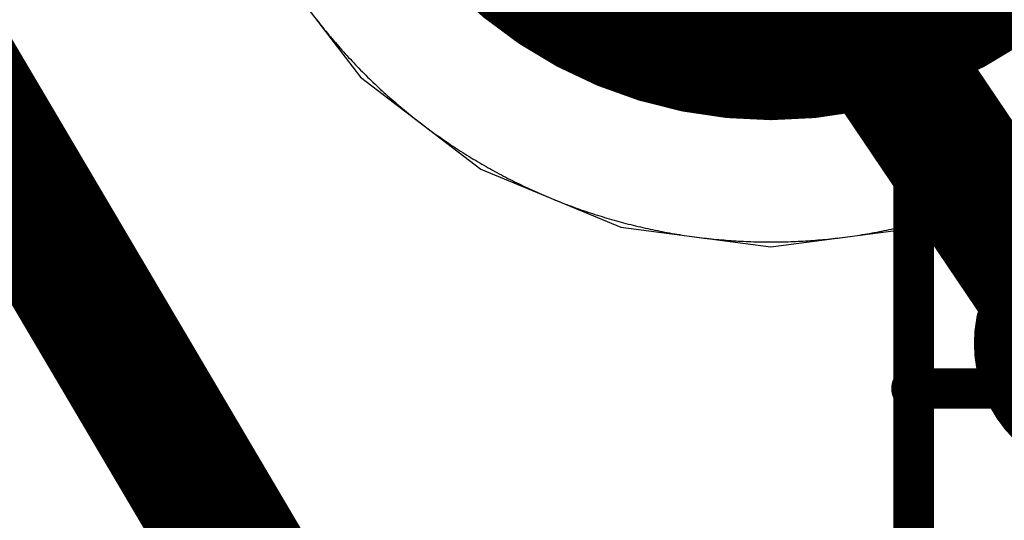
# Model space of a CAD drawing. Extents: x -1.5 to 9, y -3 to 5.
# Tile 57 of 256: x 0.1945 to 0.2672, y 2.0369 to 2.0739. Entities that reach past the tile are written whole.
import ezdxf

# ---------------------------------------------------------------- set-up
doc = ezdxf.new("R2010")
doc.units = 0
doc.layers.get('0').update_dxf_attribs({"linetype": 'CONTINUOUS'})
for name, color, linetype in [('qfn16-30-34-a_copper_signal_1', 1, 'CONTINUOUS'), ('qfn16-30-34-a_copper_signal_2', 1, 'CONTINUOUS'), ('qfn16-30-34-a_copper_signal_bot', 5, 'CONTINUOUS'), ('qfn16-30-34-a_copper_signal_top', 1, 'CONTINUOUS'), ('qfn16-30-34-a_drawing_1', 1, 'CONTINUOUS'), ('qfn16-30-34-a_mechanical_19', 1, 'CONTINUOUS'), ('qfn16-30-34-a_soldermask_bot', 1, 'CONTINUOUS'), ('qfn16-30-34-a_soldermask_top', 1, 'CONTINUOUS')]:
    doc.layers.add(name, color=color, linetype=linetype)

# ---------------------------------------------------------------- blocks, each defined once
blk = doc.blocks.new('D24')
at = {"const_width": 0.0325}
blk.add_lwpolyline([(-0.01625, 0, 1), (0.01625, 0, 1)], format="xyb", close=True, dxfattribs=at)
blk = doc.blocks.new('D29')
at = {"const_width": 0.01}
blk.add_lwpolyline([(-0.005, 0, 1), (0.005, 0, 1)], format="xyb", close=True, dxfattribs=at)
blk = doc.blocks.new('D38')
at = {"const_width": 0.0335}
blk.add_lwpolyline([(-0.01675, 0, 1), (0.01675, 0, 1)], format="xyb", close=True, dxfattribs=at)
blk = doc.blocks.new('D69')
at = {"const_width": 0.001667}
blk.add_lwpolyline([(-0.000833, 0, 1), (0.000833, 0, 1)], format="xyb", close=True, dxfattribs=at)

msp = doc.modelspace()

# ---------------------------------------------------------------- linework, layer by layer
at = {"layer": 'qfn16-30-34-a_copper_signal_1', "color": 1}
msp.add_lwpolyline([(0.216432, 2.073934), (0.216545, 2.073789), (0.216658, 2.073645), (0.216772, 2.073502), (0.216887, 2.073358), (0.217002, 2.073216), (0.217118, 2.073074), (0.217234, 2.072932), (0.217351, 2.072791), (0.217469, 2.07265), (0.217588, 2.07251), (0.217707, 2.07237), (0.217826, 2.072231), (0.217946, 2.072093), (0.218067, 2.071955), (0.218188, 2.071817), (0.21831, 2.07168), (0.218433, 2.071544), (0.218556, 2.071408), (0.218679, 2.071272), (0.218804, 2.071137), (0.218929, 2.071003), (0.219054, 2.070869), (0.21918, 2.070736), (0.219306, 2.070603), (0.219434, 2.070471), (0.219561, 2.07034), (0.21969, 2.070208), (0.219819, 2.070078), (0.219948, 2.069948), (0.220078, 2.069818), (0.220208, 2.06969), (0.220339, 2.069561), (0.220471, 2.069434), (0.220603, 2.069307), (0.220736, 2.06918), (0.220869, 2.069054), (0.221003, 2.068928), (0.221137, 2.068804), (0.221272, 2.068679), (0.221408, 2.068556), (0.221544, 2.068433), (0.22168, 2.06831), (0.221817, 2.068188), (0.221955, 2.068067), (0.222093, 2.067946), (0.222231, 2.067826), (0.22237, 2.067706), (0.22251, 2.067588), (0.22265, 2.067469), (0.222791, 2.067352), (0.222932, 2.067234), (0.223074, 2.067118), (0.223216, 2.067002), (0.223358, 2.066887), (0.223502, 2.066772), (0.223645, 2.066658), (0.223789, 2.066545), (0.223934, 2.066432), (0.224079, 2.06632), (0.224225, 2.066208), (0.224371, 2.066097), (0.224517, 2.065987), (0.224664, 2.065877), (0.224812, 2.065768), (0.22496, 2.06566), (0.225108, 2.065552), (0.225257, 2.065445), (0.225406, 2.065339), (0.225556, 2.065233), (0.225707, 2.065128), (0.225857, 2.065023), (0.226008, 2.064919), (0.22616, 2.064816), (0.226312, 2.064713), (0.226464, 2.064612), (0.226617, 2.06451), (0.226771, 2.06441), (0.226925, 2.06431), (0.227079, 2.064211), (0.227233, 2.064112), (0.227389, 2.064014), (0.227544, 2.063917), (0.2277, 2.06382), (0.227856, 2.063724), (0.228013, 2.063629), (0.22817, 2.063535), (0.228328, 2.063441), (0.228486, 2.063348), (0.228644, 2.063255), (0.228803, 2.063163), (0.228962, 2.063072), (0.229122, 2.062982), (0.229282, 2.062892), (0.229442, 2.062803), (0.229603, 2.062715), (0.229764, 2.062627), (0.229925, 2.06254), (0.230087, 2.062454), (0.230249, 2.062368), (0.230412, 2.062283), (0.230575, 2.062199), (0.230738, 2.062115), (0.230902, 2.062033), (0.231066, 2.061951), (0.23123, 2.061869), (0.231395, 2.061789), (0.23156, 2.061709), (0.231725, 2.06163), (0.231891, 2.061551), (0.232057, 2.061473), (0.232224, 2.061396), (0.23239, 2.06132), (0.232557, 2.061244), (0.232725, 2.061169), (0.232893, 2.061095), (0.233061, 2.061022), (0.233229, 2.060949), (0.233398, 2.060877), (0.233567, 2.060806), (0.233736, 2.060735), (0.233905, 2.060665), (0.234075, 2.060596), (0.234246, 2.060528), (0.234416, 2.06046), (0.234587, 2.060393), (0.234758, 2.060327), (0.234929, 2.060262), (0.235101, 2.060197), (0.235273, 2.060133), (0.235445, 2.06007), (0.235617, 2.060008), (0.23579, 2.059946), (0.235963, 2.059885), (0.236136, 2.059825), (0.23631, 2.059765), (0.236484, 2.059706), (0.236658, 2.059649), (0.236832, 2.059591), (0.237006, 2.059535), (0.237181, 2.059479), (0.237356, 2.059424), (0.237531, 2.05937), (0.237707, 2.059317), (0.237882, 2.059264), (0.238058, 2.059212), (0.238234, 2.059161), (0.238411, 2.05911), (0.238587, 2.059061), (0.238764, 2.059012), (0.238941, 2.058964), (0.239118, 2.058917), (0.239296, 2.05887), (0.239473, 2.058824), (0.239651, 2.058779), (0.239829, 2.058735), (0.240007, 2.058691), (0.240186, 2.058649), (0.240364, 2.058607), (0.240543, 2.058566), (0.240722, 2.058525), (0.240901, 2.058485), (0.24108, 2.058447), (0.241259, 2.058408), (0.241439, 2.058371), (0.241619, 2.058334), (0.241799, 2.058299), (0.241979, 2.058264), (0.242159, 2.058229), (0.242339, 2.058196), (0.24252, 2.058163), (0.2427, 2.058131), (0.242881, 2.0581), (0.243062, 2.05807), (0.243243, 2.058041), (0.243424, 2.058012), (0.243605, 2.057984), (0.243787, 2.057956), (0.243968, 2.05793), (0.24415, 2.057905), (0.244331, 2.05788), (0.244513, 2.057856), (0.244695, 2.057832), (0.244877, 2.05781), (0.245059, 2.057788), (0.245242, 2.057767), (0.245424, 2.057747), (0.245606, 2.057728), (0.245789, 2.057709), (0.245971, 2.057691), (0.246154, 2.057674), (0.246337, 2.057658), (0.246519, 2.057643), (0.246702, 2.057628), (0.246885, 2.057614), (0.247068, 2.057601), (0.247251, 2.057589), (0.247434, 2.057577), (0.247617, 2.057567), (0.2478, 2.057557), (0.247983, 2.057548), (0.248167, 2.057539), (0.24835, 2.057532), (0.248533, 2.057525), (0.248716, 2.057519), (0.2489, 2.057514), (0.249083, 2.05751), (0.249266, 2.057506), (0.24945, 2.057503), (0.249633, 2.057501), (0.249817, 2.0575), (0.25, 2.0575), (0.250183, 2.0575), (0.250367, 2.057501), (0.25055, 2.057503), (0.250734, 2.057506), (0.250917, 2.05751), (0.2511, 2.057514), (0.251284, 2.057519), (0.251467, 2.057525), (0.25165, 2.057532), (0.251833, 2.057539), (0.252017, 2.057548), (0.2522, 2.057557), (0.252383, 2.057567), (0.252566, 2.057577), (0.252749, 2.057589), (0.252932, 2.057601), (0.253115, 2.057614), (0.253298, 2.057628), (0.253481, 2.057643), (0.253663, 2.057658), (0.253846, 2.057674), (0.254029, 2.057691), (0.254211, 2.057709), (0.254394, 2.057728), (0.254576, 2.057747), (0.254758, 2.057767), (0.254941, 2.057788), (0.255123, 2.05781), (0.255305, 2.057832), (0.255487, 2.057856), (0.255669, 2.05788), (0.25585, 2.057905), (0.256032, 2.05793), (0.256213, 2.057956), (0.256395, 2.057984), (0.256576, 2.058012), (0.256757, 2.058041), (0.256938, 2.05807), (0.257119, 2.0581), (0.2573, 2.058131), (0.25748, 2.058163), (0.257661, 2.058196), (0.257841, 2.058229), (0.258021, 2.058264), (0.258201, 2.058299), (0.258381, 2.058334), (0.258561, 2.058371), (0.258741, 2.058408), (0.25892, 2.058447), (0.259099, 2.058485), (0.259278, 2.058525), (0.259457, 2.058566), (0.259636, 2.058607), (0.259814, 2.058649), (0.259993, 2.058691), (0.260171, 2.058735), (0.260349, 2.058779), (0.260527, 2.058824), (0.260704, 2.05887), (0.260882, 2.058917), (0.261059, 2.058964), (0.261236, 2.059012), (0.261413, 2.059061), (0.261589, 2.05911), (0.261765, 2.059161), (0.261942, 2.059212), (0.262118, 2.059264), (0.262293, 2.059317), (0.262469, 2.05937), (0.262644, 2.059424), (0.262819, 2.059479), (0.262994, 2.059535), (0.263168, 2.059591), (0.263342, 2.059649), (0.263516, 2.059706), (0.26369, 2.059765), (0.263864, 2.059825), (0.264037, 2.059885), (0.26421, 2.059946), (0.264383, 2.060008), (0.264555, 2.06007), (0.264727, 2.060133), (0.264899, 2.060197), (0.265071, 2.060262), (0.265242, 2.060327), (0.265413, 2.060393), (0.265584, 2.06046), (0.265754, 2.060528), (0.265925, 2.060596), (0.266094, 2.060665), (0.266264, 2.060735), (0.266433, 2.060806), (0.266602, 2.060877), (0.266771, 2.060949), (0.266939, 2.061022), (0.267107, 2.061095), (0.267275, 2.061169)], dxfattribs=at)
at = {"layer": 'qfn16-30-34-a_copper_signal_2', "color": 1}
msp.add_lwpolyline([(0.216432, 2.073934), (0.216545, 2.073789), (0.216658, 2.073645), (0.216772, 2.073502), (0.216887, 2.073358), (0.217002, 2.073216), (0.217118, 2.073074), (0.217234, 2.072932), (0.217351, 2.072791), (0.217469, 2.07265), (0.217588, 2.07251), (0.217707, 2.07237), (0.217826, 2.072231), (0.217946, 2.072093), (0.218067, 2.071955), (0.218188, 2.071817), (0.21831, 2.07168), (0.218433, 2.071544), (0.218556, 2.071408), (0.218679, 2.071272), (0.218804, 2.071137), (0.218929, 2.071003), (0.219054, 2.070869), (0.21918, 2.070736), (0.219306, 2.070603), (0.219434, 2.070471), (0.219561, 2.07034), (0.21969, 2.070208), (0.219819, 2.070078), (0.219948, 2.069948), (0.220078, 2.069818), (0.220208, 2.06969), (0.220339, 2.069561), (0.220471, 2.069434), (0.220603, 2.069307), (0.220736, 2.06918), (0.220869, 2.069054), (0.221003, 2.068928), (0.221137, 2.068804), (0.221272, 2.068679), (0.221408, 2.068556), (0.221544, 2.068433), (0.22168, 2.06831), (0.221817, 2.068188), (0.221955, 2.068067), (0.222093, 2.067946), (0.222231, 2.067826), (0.22237, 2.067706), (0.22251, 2.067588), (0.22265, 2.067469), (0.222791, 2.067352), (0.222932, 2.067234), (0.223074, 2.067118), (0.223216, 2.067002), (0.223358, 2.066887), (0.223502, 2.066772), (0.223645, 2.066658), (0.223789, 2.066545), (0.223934, 2.066432), (0.224079, 2.06632), (0.224225, 2.066208), (0.224371, 2.066097), (0.224517, 2.065987), (0.224664, 2.065877), (0.224812, 2.065768), (0.22496, 2.06566), (0.225108, 2.065552), (0.225257, 2.065445), (0.225406, 2.065339), (0.225556, 2.065233), (0.225707, 2.065128), (0.225857, 2.065023), (0.226008, 2.064919), (0.22616, 2.064816), (0.226312, 2.064713), (0.226464, 2.064612), (0.226617, 2.06451), (0.226771, 2.06441), (0.226925, 2.06431), (0.227079, 2.064211), (0.227233, 2.064112), (0.227389, 2.064014), (0.227544, 2.063917), (0.2277, 2.06382), (0.227856, 2.063724), (0.228013, 2.063629), (0.22817, 2.063535), (0.228328, 2.063441), (0.228486, 2.063348), (0.228644, 2.063255), (0.228803, 2.063163), (0.228962, 2.063072), (0.229122, 2.062982), (0.229282, 2.062892), (0.229442, 2.062803), (0.229603, 2.062715), (0.229764, 2.062627), (0.229925, 2.06254), (0.230087, 2.062454), (0.230249, 2.062368), (0.230412, 2.062283), (0.230575, 2.062199), (0.230738, 2.062115), (0.230902, 2.062033), (0.231066, 2.061951), (0.23123, 2.061869), (0.231395, 2.061789), (0.23156, 2.061709), (0.231725, 2.06163), (0.231891, 2.061551), (0.232057, 2.061473), (0.232224, 2.061396), (0.23239, 2.06132), (0.232557, 2.061244), (0.232725, 2.061169), (0.232893, 2.061095), (0.233061, 2.061022), (0.233229, 2.060949), (0.233398, 2.060877), (0.233567, 2.060806), (0.233736, 2.060735), (0.233905, 2.060665), (0.234075, 2.060596), (0.234246, 2.060528), (0.234416, 2.06046), (0.234587, 2.060393), (0.234758, 2.060327), (0.234929, 2.060262), (0.235101, 2.060197), (0.235273, 2.060133), (0.235445, 2.06007), (0.235617, 2.060008), (0.23579, 2.059946), (0.235963, 2.059885), (0.236136, 2.059825), (0.23631, 2.059765), (0.236484, 2.059706), (0.236658, 2.059649), (0.236832, 2.059591), (0.237006, 2.059535), (0.237181, 2.059479), (0.237356, 2.059424), (0.237531, 2.05937), (0.237707, 2.059317), (0.237882, 2.059264), (0.238058, 2.059212), (0.238234, 2.059161), (0.238411, 2.05911), (0.238587, 2.059061), (0.238764, 2.059012), (0.238941, 2.058964), (0.239118, 2.058917), (0.239296, 2.05887), (0.239473, 2.058824), (0.239651, 2.058779), (0.239829, 2.058735), (0.240007, 2.058691), (0.240186, 2.058649), (0.240364, 2.058607), (0.240543, 2.058566), (0.240722, 2.058525), (0.240901, 2.058485), (0.24108, 2.058447), (0.241259, 2.058408), (0.241439, 2.058371), (0.241619, 2.058334), (0.241799, 2.058299), (0.241979, 2.058264), (0.242159, 2.058229), (0.242339, 2.058196), (0.24252, 2.058163), (0.2427, 2.058131), (0.242881, 2.0581), (0.243062, 2.05807), (0.243243, 2.058041), (0.243424, 2.058012), (0.243605, 2.057984), (0.243787, 2.057956), (0.243968, 2.05793), (0.24415, 2.057905), (0.244331, 2.05788), (0.244513, 2.057856), (0.244695, 2.057832), (0.244877, 2.05781), (0.245059, 2.057788), (0.245242, 2.057767), (0.245424, 2.057747), (0.245606, 2.057728), (0.245789, 2.057709), (0.245971, 2.057691), (0.246154, 2.057674), (0.246337, 2.057658), (0.246519, 2.057643), (0.246702, 2.057628), (0.246885, 2.057614), (0.247068, 2.057601), (0.247251, 2.057589), (0.247434, 2.057577), (0.247617, 2.057567), (0.2478, 2.057557), (0.247983, 2.057548), (0.248167, 2.057539), (0.24835, 2.057532), (0.248533, 2.057525), (0.248716, 2.057519), (0.2489, 2.057514), (0.249083, 2.05751), (0.249266, 2.057506), (0.24945, 2.057503), (0.249633, 2.057501), (0.249817, 2.0575), (0.25, 2.0575), (0.250183, 2.0575), (0.250367, 2.057501), (0.25055, 2.057503), (0.250734, 2.057506), (0.250917, 2.05751), (0.2511, 2.057514), (0.251284, 2.057519), (0.251467, 2.057525), (0.25165, 2.057532), (0.251833, 2.057539), (0.252017, 2.057548), (0.2522, 2.057557), (0.252383, 2.057567), (0.252566, 2.057577), (0.252749, 2.057589), (0.252932, 2.057601), (0.253115, 2.057614), (0.253298, 2.057628), (0.253481, 2.057643), (0.253663, 2.057658), (0.253846, 2.057674), (0.254029, 2.057691), (0.254211, 2.057709), (0.254394, 2.057728), (0.254576, 2.057747), (0.254758, 2.057767), (0.254941, 2.057788), (0.255123, 2.05781), (0.255305, 2.057832), (0.255487, 2.057856), (0.255669, 2.05788), (0.25585, 2.057905), (0.256032, 2.05793), (0.256213, 2.057956), (0.256395, 2.057984), (0.256576, 2.058012), (0.256757, 2.058041), (0.256938, 2.05807), (0.257119, 2.0581), (0.2573, 2.058131), (0.25748, 2.058163), (0.257661, 2.058196), (0.257841, 2.058229), (0.258021, 2.058264), (0.258201, 2.058299), (0.258381, 2.058334), (0.258561, 2.058371), (0.258741, 2.058408), (0.25892, 2.058447), (0.259099, 2.058485), (0.259278, 2.058525), (0.259457, 2.058566), (0.259636, 2.058607), (0.259814, 2.058649), (0.259993, 2.058691), (0.260171, 2.058735), (0.260349, 2.058779), (0.260527, 2.058824), (0.260704, 2.05887), (0.260882, 2.058917), (0.261059, 2.058964), (0.261236, 2.059012), (0.261413, 2.059061), (0.261589, 2.05911), (0.261765, 2.059161), (0.261942, 2.059212), (0.262118, 2.059264), (0.262293, 2.059317), (0.262469, 2.05937), (0.262644, 2.059424), (0.262819, 2.059479), (0.262994, 2.059535), (0.263168, 2.059591), (0.263342, 2.059649), (0.263516, 2.059706), (0.26369, 2.059765), (0.263864, 2.059825), (0.264037, 2.059885), (0.26421, 2.059946), (0.264383, 2.060008), (0.264555, 2.06007), (0.264727, 2.060133), (0.264899, 2.060197), (0.265071, 2.060262), (0.265242, 2.060327), (0.265413, 2.060393), (0.265584, 2.06046), (0.265754, 2.060528), (0.265925, 2.060596), (0.266094, 2.060665), (0.266264, 2.060735), (0.266433, 2.060806), (0.266602, 2.060877), (0.266771, 2.060949), (0.266939, 2.061022), (0.267107, 2.061095), (0.267275, 2.061169)], dxfattribs=at)
at = {"layer": 'qfn16-30-34-a_copper_signal_bot', "color": 5}
msp.add_lwpolyline([(0.25, 2.142867), (0.238905, 2.141406), (0.228567, 2.137124), (0.219689, 2.130311), (0.212876, 2.121433), (0.208594, 2.111095), (0.207133, 2.1), (0.208594, 2.088905), (0.212876, 2.078567), (0.219689, 2.069689), (0.228567, 2.062876), (0.238905, 2.058594), (0.25, 2.057133), (0.261095, 2.058594), (0.271433, 2.062876)], dxfattribs=at)
at = {"layer": 'qfn16-30-34-a_copper_signal_top', "color": 1}
msp.add_lwpolyline([(0.216432, 2.073934), (0.216545, 2.073789), (0.216658, 2.073645), (0.216772, 2.073502), (0.216887, 2.073358), (0.217002, 2.073216), (0.217118, 2.073074), (0.217234, 2.072932), (0.217351, 2.072791), (0.217469, 2.07265), (0.217588, 2.07251), (0.217707, 2.07237), (0.217826, 2.072231), (0.217946, 2.072093), (0.218067, 2.071955), (0.218188, 2.071817), (0.21831, 2.07168), (0.218433, 2.071544), (0.218556, 2.071408), (0.218679, 2.071272), (0.218804, 2.071137), (0.218929, 2.071003), (0.219054, 2.070869), (0.21918, 2.070736), (0.219306, 2.070603), (0.219434, 2.070471), (0.219561, 2.07034), (0.21969, 2.070208), (0.219819, 2.070078), (0.219948, 2.069948), (0.220078, 2.069818), (0.220208, 2.06969), (0.220339, 2.069561), (0.220471, 2.069434), (0.220603, 2.069307), (0.220736, 2.06918), (0.220869, 2.069054), (0.221003, 2.068928), (0.221137, 2.068804), (0.221272, 2.068679), (0.221408, 2.068556), (0.221544, 2.068433), (0.22168, 2.06831), (0.221817, 2.068188), (0.221955, 2.068067), (0.222093, 2.067946), (0.222231, 2.067826), (0.22237, 2.067706), (0.22251, 2.067588), (0.22265, 2.067469), (0.222791, 2.067352), (0.222932, 2.067234), (0.223074, 2.067118), (0.223216, 2.067002), (0.223358, 2.066887), (0.223502, 2.066772), (0.223645, 2.066658), (0.223789, 2.066545), (0.223934, 2.066432), (0.224079, 2.06632), (0.224225, 2.066208), (0.224371, 2.066097), (0.224517, 2.065987), (0.224664, 2.065877), (0.224812, 2.065768), (0.22496, 2.06566), (0.225108, 2.065552), (0.225257, 2.065445), (0.225406, 2.065339), (0.225556, 2.065233), (0.225707, 2.065128), (0.225857, 2.065023), (0.226008, 2.064919), (0.22616, 2.064816), (0.226312, 2.064713), (0.226464, 2.064612), (0.226617, 2.06451), (0.226771, 2.06441), (0.226925, 2.06431), (0.227079, 2.064211), (0.227233, 2.064112), (0.227389, 2.064014), (0.227544, 2.063917), (0.2277, 2.06382), (0.227856, 2.063724), (0.228013, 2.063629), (0.22817, 2.063535), (0.228328, 2.063441), (0.228486, 2.063348), (0.228644, 2.063255), (0.228803, 2.063163), (0.228962, 2.063072), (0.229122, 2.062982), (0.229282, 2.062892), (0.229442, 2.062803), (0.229603, 2.062715), (0.229764, 2.062627), (0.229925, 2.06254), (0.230087, 2.062454), (0.230249, 2.062368), (0.230412, 2.062283), (0.230575, 2.062199), (0.230738, 2.062115), (0.230902, 2.062033), (0.231066, 2.061951), (0.23123, 2.061869), (0.231395, 2.061789), (0.23156, 2.061709), (0.231725, 2.06163), (0.231891, 2.061551), (0.232057, 2.061473), (0.232224, 2.061396), (0.23239, 2.06132), (0.232557, 2.061244), (0.232725, 2.061169), (0.232893, 2.061095), (0.233061, 2.061022), (0.233229, 2.060949), (0.233398, 2.060877), (0.233567, 2.060806), (0.233736, 2.060735), (0.233905, 2.060665), (0.234075, 2.060596), (0.234246, 2.060528), (0.234416, 2.06046), (0.234587, 2.060393), (0.234758, 2.060327), (0.234929, 2.060262), (0.235101, 2.060197), (0.235273, 2.060133), (0.235445, 2.06007), (0.235617, 2.060008), (0.23579, 2.059946), (0.235963, 2.059885), (0.236136, 2.059825), (0.23631, 2.059765), (0.236484, 2.059706), (0.236658, 2.059649), (0.236832, 2.059591), (0.237006, 2.059535), (0.237181, 2.059479), (0.237356, 2.059424), (0.237531, 2.05937), (0.237707, 2.059317), (0.237882, 2.059264), (0.238058, 2.059212), (0.238234, 2.059161), (0.238411, 2.05911), (0.238587, 2.059061), (0.238764, 2.059012), (0.238941, 2.058964), (0.239118, 2.058917), (0.239296, 2.05887), (0.239473, 2.058824), (0.239651, 2.058779), (0.239829, 2.058735), (0.240007, 2.058691), (0.240186, 2.058649), (0.240364, 2.058607), (0.240543, 2.058566), (0.240722, 2.058525), (0.240901, 2.058485), (0.24108, 2.058447), (0.241259, 2.058408), (0.241439, 2.058371), (0.241619, 2.058334), (0.241799, 2.058299), (0.241979, 2.058264), (0.242159, 2.058229), (0.242339, 2.058196), (0.24252, 2.058163), (0.2427, 2.058131), (0.242881, 2.0581), (0.243062, 2.05807), (0.243243, 2.058041), (0.243424, 2.058012), (0.243605, 2.057984), (0.243787, 2.057956), (0.243968, 2.05793), (0.24415, 2.057905), (0.244331, 2.05788), (0.244513, 2.057856), (0.244695, 2.057832), (0.244877, 2.05781), (0.245059, 2.057788), (0.245242, 2.057767), (0.245424, 2.057747), (0.245606, 2.057728), (0.245789, 2.057709), (0.245971, 2.057691), (0.246154, 2.057674), (0.246337, 2.057658), (0.246519, 2.057643), (0.246702, 2.057628), (0.246885, 2.057614), (0.247068, 2.057601), (0.247251, 2.057589), (0.247434, 2.057577), (0.247617, 2.057567), (0.2478, 2.057557), (0.247983, 2.057548), (0.248167, 2.057539), (0.24835, 2.057532), (0.248533, 2.057525), (0.248716, 2.057519), (0.2489, 2.057514), (0.249083, 2.05751), (0.249266, 2.057506), (0.24945, 2.057503), (0.249633, 2.057501), (0.249817, 2.0575), (0.25, 2.0575), (0.250183, 2.0575), (0.250367, 2.057501), (0.25055, 2.057503), (0.250734, 2.057506), (0.250917, 2.05751), (0.2511, 2.057514), (0.251284, 2.057519), (0.251467, 2.057525), (0.25165, 2.057532), (0.251833, 2.057539), (0.252017, 2.057548), (0.2522, 2.057557), (0.252383, 2.057567), (0.252566, 2.057577), (0.252749, 2.057589), (0.252932, 2.057601), (0.253115, 2.057614), (0.253298, 2.057628), (0.253481, 2.057643), (0.253663, 2.057658), (0.253846, 2.057674), (0.254029, 2.057691), (0.254211, 2.057709), (0.254394, 2.057728), (0.254576, 2.057747), (0.254758, 2.057767), (0.254941, 2.057788), (0.255123, 2.05781), (0.255305, 2.057832), (0.255487, 2.057856), (0.255669, 2.05788), (0.25585, 2.057905), (0.256032, 2.05793), (0.256213, 2.057956), (0.256395, 2.057984), (0.256576, 2.058012), (0.256757, 2.058041), (0.256938, 2.05807), (0.257119, 2.0581), (0.2573, 2.058131), (0.25748, 2.058163), (0.257661, 2.058196), (0.257841, 2.058229), (0.258021, 2.058264), (0.258201, 2.058299), (0.258381, 2.058334), (0.258561, 2.058371), (0.258741, 2.058408), (0.25892, 2.058447), (0.259099, 2.058485), (0.259278, 2.058525), (0.259457, 2.058566), (0.259636, 2.058607), (0.259814, 2.058649), (0.259993, 2.058691), (0.260171, 2.058735), (0.260349, 2.058779), (0.260527, 2.058824), (0.260704, 2.05887), (0.260882, 2.058917), (0.261059, 2.058964), (0.261236, 2.059012), (0.261413, 2.059061), (0.261589, 2.05911), (0.261765, 2.059161), (0.261942, 2.059212), (0.262118, 2.059264), (0.262293, 2.059317), (0.262469, 2.05937), (0.262644, 2.059424), (0.262819, 2.059479), (0.262994, 2.059535), (0.263168, 2.059591), (0.263342, 2.059649), (0.263516, 2.059706), (0.26369, 2.059765), (0.263864, 2.059825), (0.264037, 2.059885), (0.26421, 2.059946), (0.264383, 2.060008), (0.264555, 2.06007), (0.264727, 2.060133), (0.264899, 2.060197), (0.265071, 2.060262), (0.265242, 2.060327), (0.265413, 2.060393), (0.265584, 2.06046), (0.265754, 2.060528), (0.265925, 2.060596), (0.266094, 2.060665), (0.266264, 2.060735), (0.266433, 2.060806), (0.266602, 2.060877), (0.266771, 2.060949), (0.266939, 2.061022), (0.267107, 2.061095), (0.267275, 2.061169)], dxfattribs=at)
at = {"layer": 'qfn16-30-34-a_drawing_1', "color": 1, "const_width": 0.003}
for points in [[(0.260559, 2.063328), (0.260559, 2.030006)], [(0.277221, 2.063328), (0.260559, 2.063328)], [(0.277221, 2.046667), (0.260559, 2.046667)], [(0.260559, 2.046667), (0.277221, 2.046667)]]:
    msp.add_lwpolyline(points, dxfattribs=at)
at = {"layer": 'qfn16-30-34-a_mechanical_19', "color": 1, "const_width": 0.01}
for points in [[(-0.3, 2.9), (0.568743, 1.427265)], [(-0.299481, 2.898881), (0.766893, 1.317429)]]:
    msp.add_lwpolyline(points, dxfattribs=at)

# ---------------------------------------------------------------- block references
at = {"layer": 'qfn16-30-34-a_copper_signal_1'}
for name, p in [('D24', (0.25, 2.1)), ('D29', (0.275, 2.05))]:
    msp.add_blockref(name, p, dxfattribs=at)
at = {"layer": 'qfn16-30-34-a_copper_signal_2'}
for name, p in [('D24', (0.25, 2.1)), ('D29', (0.275, 2.05))]:
    msp.add_blockref(name, p, dxfattribs=at)
at = {"layer": 'qfn16-30-34-a_copper_signal_bot'}
for name, p in [('D24', (0.25, 2.1)), ('D29', (0.275, 2.05))]:
    msp.add_blockref(name, p, dxfattribs=at)
at = {"layer": 'qfn16-30-34-a_copper_signal_top'}
for name, p in [('D24', (0.25, 2.1)), ('D29', (0.275, 2.05))]:
    msp.add_blockref(name, p, dxfattribs=at)
at = {"layer": 'qfn16-30-34-a_drawing_1'}
for p in [(0.260559, 2.063328), (0.260559, 2.063328), (0.260559, 2.046667)]:
    msp.add_blockref('D69', p, dxfattribs=at)
at = {"layer": 'qfn16-30-34-a_soldermask_bot'}
msp.add_blockref('D38', (0.25, 2.1), dxfattribs=at)
at = {"layer": 'qfn16-30-34-a_soldermask_top'}
msp.add_blockref('D38', (0.25, 2.1), dxfattribs=at)

doc.saveas('drawing.dxf')
